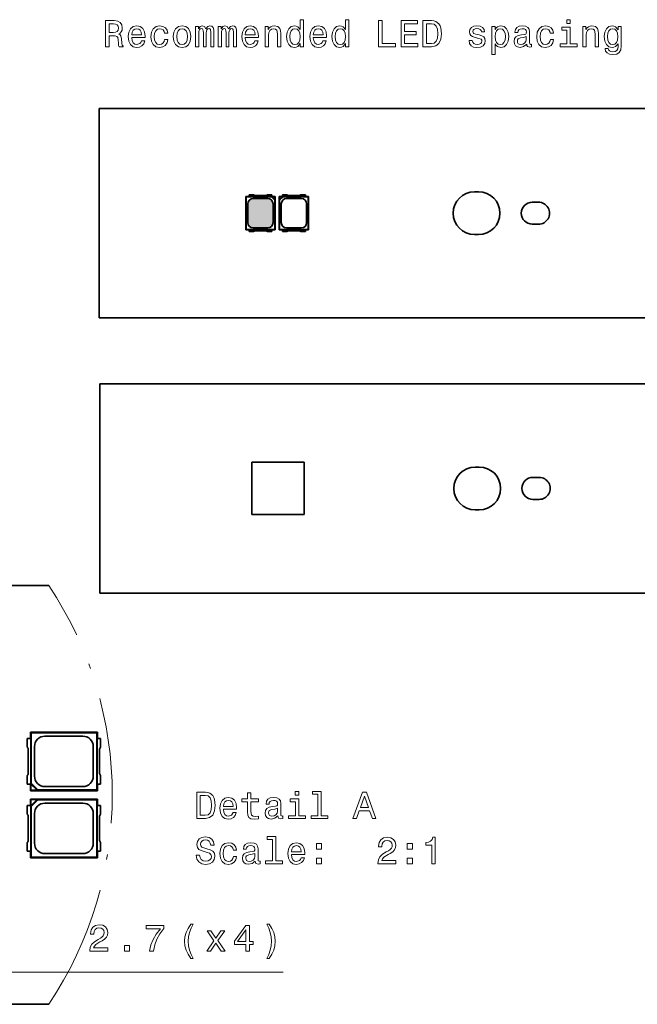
# Model space of a CAD drawing. Extents: x 0 to 420, y 0 to 297.
# Tile 5 of 28: x 90 to 149, y 55 to 149. Entities that reach past the tile are written whole.
import ezdxf

# ---------------------------------------------------------------- set-up
doc = ezdxf.new("R2010")
doc.units = 0
doc.linetypes.add('DASHDOT', pattern=[18.5, 12, -3, 0.5, -3])

msp = doc.modelspace()

# ---------------------------------------------------------------- linework, layer by layer
at = {"color": 7, "lineweight": 35}
for p, q in [((97.818634, 120.965378), (97.818634, 140.965378)), ((97.818634, 140.965378), (398.518646, 140.965378)), ((112.54567, 132.715378), (112.128632, 132.715378)), ((112.128632, 132.715378), (112.128632, 132.552277)), ((113.759308, 132.665375), (112.677956, 132.665375)), ((114.308632, 132.715378), (113.891602, 132.715378)), ((114.308632, 132.552277), (114.308632, 132.715378)), ((115.745667, 132.715378), (115.328636, 132.715378)), ((115.328636, 132.552277), (115.328636, 132.715378)), ((116.959312, 132.665375), (115.87796, 132.665375)), ((117.508636, 132.715378), (117.091599, 132.715378)), ((117.508636, 132.715378), (117.508636, 132.552277)), ((133.668579, 133.00708), (134.068466, 133.007065)), ((111.818634, 129.365372), (111.818634, 132.565384)), ((111.818634, 132.565384), (112.128632, 132.565384)), ((111.818634, 132.565384), (111.852699, 132.531311)), ((111.852699, 132.531311), (114.261574, 132.531311)), ((111.852699, 129.399445), (111.852699, 132.531311)), ((112.013725, 130.060379), (112.013725, 131.870377)), ((114.308632, 132.552277), (112.128632, 132.552277)), ((112.513634, 132.370285), (113.923637, 132.370285)), ((114.261574, 132.531311), (114.300964, 132.541794)), ((114.584572, 132.208313), (114.261574, 132.531311)), ((114.300964, 132.541794), (114.595047, 132.541794)), ((114.300964, 132.541794), (114.595047, 132.247711)), ((114.308632, 132.565384), (114.618637, 132.565384)), ((114.423546, 131.870377), (114.423546, 130.060379)), ((114.595047, 132.247711), (114.584572, 132.208313)), ((114.584572, 132.208313), (114.584572, 129.399445)), ((114.618637, 132.565384), (114.595047, 132.541794)), ((114.595047, 132.541794), (114.595047, 132.247711)), ((114.618637, 132.565384), (114.618637, 129.365372)), ((115.018631, 132.565384), (115.018631, 129.365372)), ((115.018631, 132.565384), (115.328636, 132.565384)), ((115.018631, 132.565384), (115.042221, 132.541794)), ((115.042221, 132.541794), (115.042221, 132.247711)), ((115.042221, 132.541794), (115.336304, 132.541794)), ((115.336304, 132.541794), (115.042221, 132.247711)), ((115.042221, 132.247711), (115.052696, 132.208313)), ((115.052696, 132.208313), (115.375694, 132.531311)), ((115.052696, 132.208313), (115.052696, 129.399445)), ((115.213722, 131.870377), (115.213722, 130.060379)), ((117.508636, 132.552277), (115.328636, 132.552277)), ((115.375694, 132.531311), (115.336304, 132.541794)), ((115.375694, 132.531311), (117.784569, 132.531311)), ((115.713631, 132.370285), (117.123634, 132.370285)), ((117.508636, 132.565384), (117.818634, 132.565384)), ((117.623543, 130.060379), (117.623543, 131.870377)), ((117.818634, 132.565384), (117.784569, 132.531311)), ((117.784569, 129.399445), (117.784569, 132.531311)), ((117.818634, 129.365372), (117.818634, 132.565384)), ((139.79364, 132.015381), (139.193634, 132.015381)), ((139.193634, 129.915375), (139.79364, 129.915375)), ((111.818634, 129.365372), (111.852699, 129.399445)), ((112.128632, 129.365372), (111.818634, 129.365372)), ((114.584572, 129.399445), (111.852699, 129.399445)), ((112.128632, 129.378479), (114.308632, 129.378479)), ((112.128632, 129.215378), (112.128632, 129.378479)), ((112.54567, 129.215378), (112.128632, 129.215378)), ((113.923637, 129.560471), (112.513634, 129.560471)), ((113.759308, 129.265381), (112.677956, 129.265381)), ((114.308632, 129.215378), (113.891602, 129.215378)), ((114.308632, 129.378479), (114.308632, 129.215378)), ((114.618637, 129.365372), (114.308632, 129.365372)), ((114.618637, 129.365372), (114.584572, 129.399445)), ((115.018631, 129.365372), (115.052696, 129.399445)), ((115.328636, 129.365372), (115.018631, 129.365372)), ((117.784569, 129.399445), (115.052696, 129.399445)), ((115.328636, 129.378479), (117.508636, 129.378479)), ((115.328636, 129.378479), (115.328636, 129.215378)), ((115.745667, 129.215378), (115.328636, 129.215378)), ((117.123634, 129.560471), (115.713631, 129.560471)), ((116.959312, 129.265381), (115.87796, 129.265381)), ((117.508636, 129.215378), (117.091599, 129.215378)), ((117.508636, 129.215378), (117.508636, 129.378479)), ((117.818634, 129.365372), (117.508636, 129.365372)), ((117.818634, 129.365372), (117.784569, 129.399445)), ((134.06868, 128.923676), (133.668762, 128.92366)), ((97.818634, 120.965378), (398.518646, 120.965378)), ((97.882172, 114.68042), (97.882172, 94.68042)), ((398.582184, 114.68042), (97.882172, 114.68042)), ((112.382172, 107.18042), (117.382172, 107.18042)), ((112.382172, 102.18042), (112.382172, 107.18042)), ((117.382172, 107.18042), (117.382172, 102.18042)), ((134.132233, 106.722122), (133.732361, 106.722107)), ((139.857178, 105.730423), (139.257187, 105.730423)), ((139.257187, 103.630417), (139.857178, 103.630417)), ((133.732178, 102.638695), (134.132019, 102.638733)), ((117.382172, 102.18042), (112.382172, 102.18042)), ((75.436813, 95.411331), (92.991547, 95.411331)), ((398.582184, 94.68042), (97.882172, 94.68042)), ((91.236816, 80.791328), (91.236816, 81.411331)), ((97.636818, 81.411331), (91.236816, 81.411331)), ((91.236816, 81.411331), (91.304947, 81.343201)), ((91.304947, 76.525452), (91.304947, 81.343201)), ((97.568687, 81.343201), (91.304947, 81.343201)), ((96.246819, 81.021156), (92.626816, 81.021156)), ((97.636818, 81.411331), (97.568687, 81.343201)), ((97.568687, 81.343201), (97.568687, 75.879463)), ((97.636818, 81.411331), (97.636818, 80.791328)), ((90.936813, 80.791328), (91.263023, 80.791328)), ((90.936813, 80.791328), (90.936813, 79.95726)), ((91.263023, 80.791328), (91.263023, 76.431328)), ((91.626991, 77.201332), (91.626991, 80.021332)), ((97.246635, 80.021332), (97.246635, 77.201332)), ((97.936813, 80.791328), (97.610611, 80.791328)), ((97.610611, 76.431328), (97.610611, 80.791328)), ((97.936813, 80.791328), (97.936813, 79.95726)), ((91.036819, 79.692688), (91.036819, 77.529976)), ((97.836815, 79.692688), (97.836815, 77.529976)), ((90.936813, 77.265404), (90.936813, 76.431328)), ((97.936813, 77.265404), (97.936813, 76.431328)), ((91.263023, 76.431328), (90.936813, 76.431328)), ((91.236816, 75.811333), (91.236816, 76.431328)), ((91.304947, 76.525452), (91.283981, 76.446663)), ((91.283981, 75.858498), (91.283981, 76.446663)), ((91.283981, 76.446663), (91.872154, 75.858498)), ((91.950935, 75.879463), (91.304947, 76.525452)), ((92.626816, 76.201508), (96.246819, 76.201508)), ((97.610611, 76.431328), (97.936813, 76.431328)), ((97.636818, 76.431328), (97.636818, 75.811333)), ((91.236816, 75.811333), (91.283981, 75.858498)), ((91.236816, 75.811333), (97.636818, 75.811333)), ((91.283981, 75.858498), (91.872154, 75.858498)), ((91.872154, 75.858498), (91.950935, 75.879463)), ((91.950935, 75.879463), (97.568687, 75.879463)), ((97.636818, 75.811333), (97.568687, 75.879463)), ((91.263023, 74.391335), (90.936813, 74.391335)), ((90.936813, 74.391335), (90.936813, 73.557259)), ((91.236816, 74.391335), (91.236816, 75.01133)), ((91.236816, 75.01133), (97.636818, 75.01133)), ((91.236816, 75.01133), (91.283981, 74.964165)), ((91.263023, 74.391335), (91.263023, 70.031334)), ((91.283981, 74.375999), (91.283981, 74.964165)), ((91.283981, 74.964165), (91.872154, 74.964165)), ((91.283981, 74.375999), (91.872154, 74.964165)), ((91.304947, 74.297211), (91.283981, 74.375999)), ((91.950935, 74.943199), (91.304947, 74.297211)), ((91.304947, 69.479462), (91.304947, 74.297211)), ((91.872154, 74.964165), (91.950935, 74.943199)), ((91.950935, 74.943199), (97.568687, 74.943199)), ((92.626816, 74.621155), (96.246819, 74.621155)), ((97.636818, 75.01133), (97.568687, 74.943199)), ((97.568687, 74.943199), (97.568687, 69.479462)), ((97.610611, 74.391335), (97.936813, 74.391335)), ((97.610611, 70.031334), (97.610611, 74.391335)), ((97.636818, 75.01133), (97.636818, 74.391335)), ((97.936813, 74.391335), (97.936813, 73.557259)), ((91.626991, 70.801331), (91.626991, 73.62133)), ((97.246635, 73.62133), (97.246635, 70.801331)), ((91.036819, 73.292686), (91.036819, 71.129974)), ((97.836815, 73.292686), (97.836815, 71.129974)), ((90.936813, 70.865402), (90.936813, 70.031334)), ((97.936813, 70.865402), (97.936813, 70.031334)), ((90.936813, 70.031334), (91.263023, 70.031334)), ((91.236816, 69.411331), (91.236816, 70.031334)), ((96.246819, 69.801506), (92.626816, 69.801506)), ((97.936813, 70.031334), (97.610611, 70.031334)), ((97.636818, 70.031334), (97.636818, 69.411331)), ((91.236816, 69.411331), (91.304947, 69.479462)), ((97.636818, 69.411331), (91.236816, 69.411331)), ((97.568687, 69.479462), (91.304947, 69.479462)), ((97.636818, 69.411331), (97.568687, 69.479462)), ((75.436867, 55.411331), (92.991547, 55.411331))]:
    msp.add_line(p, q, dxfattribs=at)
at = {"color": 7, "lineweight": 13}
msp.add_line((59.886818, 58.492607), (115.388466, 58.492607), dxfattribs=at)
for points in [[(98.41967, 146.858582), (98.754684, 146.858582), (98.754684, 147.914062), (99.096901, 147.914062), (99.34906, 147.903244), (99.507561, 147.852814), (99.594017, 147.733948), (99.630043, 147.521408), (99.648056, 147.197205), (99.66967, 146.984665), (99.712898, 146.858582), (100.091133, 146.858582), (100.091133, 146.927032), (100.008286, 147.027893), (99.979462, 147.21521), (99.954247, 147.618668), (99.893013, 147.917664), (99.810158, 148.011322), (99.680473, 148.079758), (99.82457, 148.169815), (99.92543, 148.295898), (99.990273, 148.454407), (100.011887, 148.645325), (99.961456, 148.947922), (99.81736, 149.174866), (99.579613, 149.311752), (99.255402, 149.358582), (98.41967, 149.358582)], [(99.161743, 149.052383), (99.381485, 149.030777), (99.536385, 148.962326), (99.633644, 148.836243), (99.666061, 148.638123), (99.630043, 148.429184), (99.532776, 148.303101), (99.367073, 148.238266), (99.140129, 148.220245), (98.754684, 148.220245), (98.754684, 149.052383)], [(100.923271, 147.733948), (102.191284, 147.733948), (102.194885, 147.881638), (102.137245, 148.295898), (101.978745, 148.605698), (101.726585, 148.793015), (101.391571, 148.861465), (101.063759, 148.789413), (100.8116, 148.587692), (100.649498, 148.259872), (100.591858, 147.827606), (100.645889, 147.384521), (100.807999, 147.060318), (101.056557, 146.858582), (101.38076, 146.790131), (101.661743, 146.83696), (101.892288, 146.959442), (102.0616, 147.153976), (102.158859, 147.41333), (101.845459, 147.41333), (101.780617, 147.269241), (101.686958, 147.161179), (101.420387, 147.074722), (101.215057, 147.114349), (101.060158, 147.240433), (100.95929, 147.445755), (100.923271, 147.723129)], [(100.923271, 148.000519), (100.962898, 148.249069), (101.060158, 148.432785), (101.207855, 148.544464), (101.402374, 148.584091), (101.5933, 148.544464), (101.74099, 148.432785), (101.831047, 148.249069), (101.863472, 148.000519)], [(104.046471, 148.15181), (104.359871, 148.15181), (104.295029, 148.439987), (104.140129, 148.666931), (103.898773, 148.807434), (103.585373, 148.861465), (103.239548, 148.789413), (102.976585, 148.587692), (102.810875, 148.259872), (102.753242, 147.820404), (102.807274, 147.384521), (102.969376, 147.060303), (103.225143, 146.858582), (103.57457, 146.790131), (103.884361, 146.844177), (104.125717, 146.995468), (104.291428, 147.233215), (104.363472, 147.550217), (104.060875, 147.550217), (104.006844, 147.348495), (103.905975, 147.197205), (103.761887, 147.103531), (103.585373, 147.074722), (103.365631, 147.121552), (103.20713, 147.26564), (103.109871, 147.499786), (103.077446, 147.831207), (103.109871, 148.155411), (103.210732, 148.389557), (103.372833, 148.533646), (103.585373, 148.584091), (103.77269, 148.551666), (103.913185, 148.468811), (104.006844, 148.331924)], [(104.889404, 147.824005), (104.947044, 147.384521), (105.112747, 147.060303), (105.375717, 146.858582), (105.728745, 146.790131), (106.078171, 146.858582), (106.341141, 147.056702), (106.506844, 147.38092), (106.568085, 147.824005), (106.506844, 148.263474), (106.341141, 148.591293), (106.078171, 148.789413), (105.728745, 148.861465), (105.375717, 148.789413), (105.112747, 148.587692), (104.947044, 148.263474)], [(105.213615, 147.827606), (105.246033, 148.15181), (105.346901, 148.385956), (105.509003, 148.530045), (105.728745, 148.58049), (105.944885, 148.530045), (106.106987, 148.389557), (106.207855, 148.15181), (106.243874, 147.827606), (106.207855, 147.499786), (106.106987, 147.262039), (105.944885, 147.11795), (105.728745, 147.071121), (105.509003, 147.11795), (105.346901, 147.262039), (105.246033, 147.499786)], [(107.025574, 146.858582), (107.31736, 146.858582), (107.31736, 148.15181), (107.335373, 148.346329), (107.389404, 148.486816), (107.47226, 148.569672), (107.58033, 148.602097), (107.666786, 148.573273), (107.724426, 148.501236), (107.753242, 148.378754), (107.764046, 148.216644), (107.764046, 146.858582), (108.037827, 146.858582), (108.037827, 148.15181), (108.055832, 148.342728), (108.109871, 148.483215), (108.196327, 148.569672), (108.304398, 148.602097), (108.390846, 148.573273), (108.448486, 148.501236), (108.484512, 148.216644), (108.484512, 146.858582), (108.776299, 146.858582), (108.776299, 148.195038), (108.758286, 148.472412), (108.700645, 148.684952), (108.585373, 148.814636), (108.398056, 148.861465), (108.178314, 148.789413), (108.009003, 148.58049), (107.875717, 148.785812), (107.652374, 148.861465), (107.447044, 148.789413), (107.306557, 148.587692), (107.306557, 148.793015), (107.025574, 148.793015)], [(109.19416, 146.858582), (109.485947, 146.858582), (109.485947, 148.15181), (109.50396, 148.346329), (109.557999, 148.486816), (109.640846, 148.569672), (109.748917, 148.602097), (109.835373, 148.573273), (109.893013, 148.501236), (109.921829, 148.378754), (109.932632, 148.216644), (109.932632, 146.858582), (110.206413, 146.858582), (110.206413, 148.15181), (110.224419, 148.342728), (110.278458, 148.483215), (110.364914, 148.569672), (110.472977, 148.602097), (110.559433, 148.573273), (110.617073, 148.501236), (110.653099, 148.216644), (110.653099, 146.858582), (110.944885, 146.858582), (110.944885, 148.195038), (110.926872, 148.472412), (110.869232, 148.684952), (110.75396, 148.814636), (110.566643, 148.861465), (110.346901, 148.789413), (110.177589, 148.580475), (110.044304, 148.785812), (109.820961, 148.861465), (109.615631, 148.789413), (109.475143, 148.587692), (109.475143, 148.793015), (109.19416, 148.793015)], [(111.766205, 147.733948), (113.034218, 147.733948), (113.037827, 147.881638), (112.980186, 148.295898), (112.821686, 148.605698), (112.569519, 148.793015), (112.234512, 148.861465), (111.9067, 148.789413), (111.654541, 148.587692), (111.492432, 148.259872), (111.434799, 147.827606), (111.488831, 147.384521), (111.650932, 147.060303), (111.89949, 146.858582), (112.223701, 146.790131), (112.504684, 146.83696), (112.735229, 146.959442), (112.904541, 147.153976), (113.001801, 147.41333), (112.6884, 147.41333), (112.623558, 147.269241), (112.5299, 147.161179), (112.263329, 147.074722), (112.057999, 147.114349), (111.903099, 147.240417), (111.802231, 147.445755), (111.766205, 147.723129)], [(111.766205, 148.000519), (111.805832, 148.249069), (111.903099, 148.432785), (112.050789, 148.544464), (112.245316, 148.584091), (112.436234, 148.544464), (112.583931, 148.432785), (112.673988, 148.249069), (112.706413, 148.000504)], [(113.657417, 146.858582), (113.974419, 146.858582), (113.974419, 147.975296), (114.006844, 148.231064), (114.111313, 148.418381), (114.273415, 148.533646), (114.489548, 148.576874), (114.66246, 148.540863), (114.770531, 148.443588), (114.82457, 148.281494), (114.842575, 148.065353), (114.842575, 146.858582), (115.159576, 146.858582), (115.159576, 148.130188), (115.145172, 148.385956), (115.08033, 148.598495), (114.867798, 148.793015), (114.536377, 148.861465), (114.352661, 148.836243), (114.197769, 148.767807), (114.064476, 148.652527), (113.960014, 148.497635), (113.960014, 148.793015), (113.657417, 148.793015)], [(117.014771, 147.157578), (117.014771, 146.858582), (117.331772, 146.858582), (117.331772, 149.445038), (117.018372, 149.445038), (117.018372, 148.497635), (116.777016, 148.771408), (116.629318, 148.836243), (116.460014, 148.861465), (116.153816, 148.789413), (115.916061, 148.587692), (115.761169, 148.263474), (115.70713, 147.827606), (115.761169, 147.391724), (115.916061, 147.063904), (116.153816, 146.858582), (116.460014, 146.790131), (116.629318, 146.815353), (116.780617, 146.880188)], [(116.514046, 148.576874), (116.722977, 148.526443), (116.881485, 148.385956), (116.975143, 148.15181), (117.011169, 147.827606), (116.975143, 147.499786), (116.881485, 147.26564), (116.722977, 147.121552), (116.514046, 147.074722), (116.315918, 147.121552), (116.164627, 147.26564), (116.063759, 147.503387), (116.031342, 147.827606), (116.063759, 148.148209), (116.164627, 148.382355), (116.315918, 148.526443)], [(118.271973, 147.733932), (119.539986, 147.733932), (119.543587, 147.881638), (119.485947, 148.295898), (119.327454, 148.605698), (119.075287, 148.793015), (118.740273, 148.861465), (118.41246, 148.789413), (118.160301, 148.587692), (117.998199, 148.259872), (117.940559, 147.827606), (117.994598, 147.384521), (118.1567, 147.060303), (118.405258, 146.858582), (118.729462, 146.790131), (119.010445, 146.83696), (119.240997, 146.959442), (119.410301, 147.153961), (119.507568, 147.41333), (119.194168, 147.41333), (119.129318, 147.269241), (119.03566, 147.161179), (118.769089, 147.074722), (118.563759, 147.114349), (118.408859, 147.240417), (118.307999, 147.445755), (118.271973, 147.723129)], [(118.271973, 148.000504), (118.3116, 148.249069), (118.408859, 148.432785), (118.556557, 148.544464), (118.751083, 148.584091), (118.942001, 148.544464), (119.089699, 148.432785), (119.179756, 148.249069), (119.212173, 148.000504)], [(121.351944, 147.157578), (121.351944, 146.858582), (121.668945, 146.858582), (121.668945, 149.445038), (121.355545, 149.445038), (121.355545, 148.497635), (121.114197, 148.771408), (120.966499, 148.836243), (120.797188, 148.861465), (120.490997, 148.789413), (120.253242, 148.587692), (120.098343, 148.263474), (120.044312, 147.827606), (120.098343, 147.391724), (120.253242, 147.063904), (120.490997, 146.858582), (120.797188, 146.790131), (120.966499, 146.815353), (121.117798, 146.880188)], [(120.851227, 148.576874), (121.060158, 148.526443), (121.218658, 148.385956), (121.312317, 148.15181), (121.348343, 147.827606), (121.312317, 147.499786), (121.218658, 147.26564), (121.060158, 147.121552), (120.851227, 147.074722), (120.653099, 147.121552), (120.501801, 147.26564), (120.40094, 147.503387), (120.368515, 147.827606), (120.40094, 148.148209), (120.501801, 148.382355), (120.653099, 148.526443)], [(124.514771, 146.858582), (126.121399, 146.858582), (126.121399, 147.161179), (124.846184, 147.161179), (124.846184, 149.358582), (124.514771, 149.358582)], [(126.658142, 146.858582), (128.243164, 146.858582), (128.243164, 147.161179), (126.989555, 147.161179), (126.989555, 148.007721), (128.106262, 148.007721), (128.106262, 148.306702), (126.989555, 148.306702), (126.989555, 149.055984), (128.21434, 149.055984), (128.21434, 149.358582), (126.658142, 149.358582)], [(129.57962, 149.358582), (128.747482, 149.358582), (128.747482, 146.858582), (129.57962, 146.858582), (129.97226, 146.937836), (130.264053, 147.179184), (130.444168, 147.571838), (130.509003, 148.108582), (130.45137, 148.656128), (130.379333, 148.872269), (130.278458, 149.045181), (129.986679, 149.279327), (129.795746, 149.33696)], [(129.554398, 149.059586), (129.828171, 149.005554), (130.015488, 148.839844), (130.127167, 148.544464), (130.163193, 148.108582), (130.123566, 147.687103), (130.011887, 147.391724), (129.820969, 147.21521), (129.554398, 147.157578), (129.082489, 147.157578), (129.082489, 149.059586)], [(134.122116, 147.986099), (133.815918, 148.058151), (133.588974, 148.141006), (133.513336, 148.310303), (133.534943, 148.429184), (133.610596, 148.51564), (133.733063, 148.569672), (133.909576, 148.591293), (134.078888, 148.569672), (134.212173, 148.504837), (134.29863, 148.407562), (134.334656, 148.277893), (134.644455, 148.277893), (134.644455, 148.285095), (134.590424, 148.519241), (134.442719, 148.702957), (134.212173, 148.818237), (133.909576, 148.861465), (133.603394, 148.818237), (133.380051, 148.699356), (133.239563, 148.522842), (133.19632, 148.2995), (133.228745, 148.083359), (133.32962, 147.932068), (133.495316, 147.82399), (133.736679, 147.748352), (134.089691, 147.661896), (134.305847, 147.571838), (134.36348, 147.499786), (134.385086, 147.391724), (134.352661, 147.258438), (134.266205, 147.157562), (134.125732, 147.092728), (133.9384, 147.071121), (133.74028, 147.092728), (133.596191, 147.168381), (133.498917, 147.290848), (133.45929, 147.460159), (133.153107, 147.460159), (133.203537, 147.171982), (133.351227, 146.963043), (133.585373, 146.83696), (133.909576, 146.790131), (134.248199, 146.83696), (134.496765, 146.963043), (134.648056, 147.16478), (134.702087, 147.42775), (134.662476, 147.654694), (134.550797, 147.809586), (134.367081, 147.910446)], [(135.642288, 148.494019), (135.642288, 148.793015), (135.325287, 148.793015), (135.325287, 146.109299), (135.642288, 146.109299), (135.642288, 147.153961), (135.753967, 146.984665), (135.880035, 146.872986), (136.197052, 146.790131), (136.499634, 146.858582), (136.737396, 147.063904), (136.892288, 147.388123), (136.949921, 147.827591), (136.892288, 148.263474), (136.737396, 148.587692), (136.499634, 148.789413), (136.197052, 148.861465), (136.024139, 148.839844), (135.876434, 148.771408), (135.750366, 148.656128)], [(136.143005, 147.074722), (135.930481, 147.121552), (135.775574, 147.26564), (135.678314, 147.499786), (135.645889, 147.827591), (135.678314, 148.15181), (135.775574, 148.385956), (135.930481, 148.526443), (136.143005, 148.576874), (136.33754, 148.526443), (136.492432, 148.382355), (136.589691, 148.148209), (136.625717, 147.827591), (136.589691, 147.503387), (136.492432, 147.26564), (136.33754, 147.121552)], [(138.661026, 147.110733), (138.661026, 147.09993), (138.679031, 146.977448), (138.733063, 146.890991), (138.960022, 146.822556), (139.136536, 146.851379), (139.136536, 147.096329), (139.060883, 147.085526), (138.960022, 147.132355), (138.942001, 147.276443), (138.942001, 148.277893), (138.898773, 148.533646), (138.77269, 148.71376), (138.552948, 148.821838), (138.243164, 148.861465), (137.940567, 148.818237), (137.717224, 148.695755), (137.576721, 148.504837), (137.529907, 148.25267), (137.529907, 148.231064), (137.814484, 148.231064), (137.839691, 148.382355), (137.918945, 148.490417), (138.04863, 148.555267), (138.232346, 148.580475), (138.408859, 148.562469), (138.534943, 148.508438), (138.610596, 148.41478), (138.635803, 148.285095), (138.621399, 148.133789), (138.563766, 148.058151), (138.419678, 148.022125), (138.14949, 147.993301), (137.839691, 147.928467), (137.619965, 147.813187), (137.490265, 147.633072), (137.450653, 147.366501), (137.486664, 147.128754), (137.598343, 146.95224), (137.778458, 146.840561), (138.027008, 146.800934), (138.36203, 146.876587)], [(140.91246, 148.15181), (141.225861, 148.15181), (141.161026, 148.439987), (141.006119, 148.666931), (140.764771, 148.807419), (140.45137, 148.861465), (140.105545, 148.789413), (139.842575, 148.587677), (139.67688, 148.259872), (139.619232, 147.820389), (139.673279, 147.384521), (139.835373, 147.060303), (140.091141, 146.858582), (140.440552, 146.790131), (140.750366, 146.844162), (140.991714, 146.995468), (141.157425, 147.233215), (141.229462, 147.550217), (140.92688, 147.550217), (140.872833, 147.348495), (140.771973, 147.197189), (140.627884, 147.103531), (140.45137, 147.074722), (140.231628, 147.121552), (140.07312, 147.26564), (139.975861, 147.499786), (139.943451, 147.831207), (139.975861, 148.155411), (140.076721, 148.389557), (140.238831, 148.533646), (140.45137, 148.584076), (140.638687, 148.551666), (140.779175, 148.468811), (140.872833, 148.331924)], [(142.818085, 147.125153), (142.818085, 148.72818), (142.003967, 148.72818), (142.003967, 148.458008), (142.501083, 148.458008), (142.501083, 147.125153), (141.852661, 147.125153), (141.852661, 146.858582), (143.473694, 146.858582), (143.473694, 147.125153)], [(142.828888, 149.445038), (142.493866, 149.445038), (142.493866, 149.084808), (142.828888, 149.084808)], [(144.017639, 146.858582), (144.334656, 146.858582), (144.334656, 147.975296), (144.367065, 148.231049), (144.471542, 148.418381), (144.633636, 148.533646), (144.849777, 148.576874), (145.02269, 148.540848), (145.130768, 148.443588), (145.184799, 148.281494), (145.202805, 148.065353), (145.202805, 146.858582), (145.519806, 146.858582), (145.519806, 148.130188), (145.505402, 148.385956), (145.440552, 148.598495), (145.228027, 148.793015), (144.896606, 148.861465), (144.712891, 148.836243), (144.557999, 148.767792), (144.424713, 148.652527), (144.320236, 148.49762), (144.320236, 148.793015), (144.017639, 148.793015)], [(147.692001, 146.945038), (147.692001, 148.793015), (147.389404, 148.793015), (147.389404, 148.479614), (147.140839, 148.764191), (146.989548, 148.836243), (146.820236, 148.861465), (146.514038, 148.789413), (146.276291, 148.587677), (146.121399, 148.263474), (146.067352, 147.827591), (146.121399, 147.388123), (146.276291, 147.063904), (146.514038, 146.858582), (146.820236, 146.790131), (146.993149, 146.815353), (147.137238, 146.880188), (147.389404, 147.153961), (147.389404, 146.880188), (147.360596, 146.664047), (147.281342, 146.509155), (147.130035, 146.419098), (146.903091, 146.386673), (146.704971, 146.408295), (146.564484, 146.462326), (146.481628, 146.555984), (146.456406, 146.682068), (146.150208, 146.682068), (146.150208, 146.667648), (146.197037, 146.437103), (146.341125, 146.264191), (146.571686, 146.152527), (146.885086, 146.1129), (147.25972, 146.166931), (147.508286, 146.318237), (147.648773, 146.581207)], [(146.395172, 147.827591), (146.427582, 148.148209), (146.524857, 148.385956), (146.676147, 148.526443), (146.877869, 148.576874), (147.090408, 148.526443), (147.248917, 148.385956), (147.346176, 148.148209), (147.382202, 147.827591), (147.346176, 147.499786), (147.248917, 147.26564), (147.090408, 147.121552), (146.877869, 147.074722), (146.676147, 147.121552), (146.524857, 147.26564), (146.427582, 147.503387)], [(138.625, 147.535812), (138.581772, 147.348495), (138.466492, 147.204407), (138.293579, 147.110733), (138.081055, 147.078323), (137.944168, 147.096329), (137.846893, 147.153961), (137.78566, 147.254837), (137.767654, 147.395325), (137.782059, 147.521408), (137.839691, 147.611465), (138.070251, 147.712326), (138.36203, 147.755554), (138.625, 147.84201)], [(107.971161, 75.660461), (107.13903, 75.660461), (107.13903, 73.160461), (107.971161, 73.160461), (108.363815, 73.239716), (108.655602, 73.481064), (108.835716, 73.873718), (108.900558, 74.410461), (108.842918, 74.958015), (108.770874, 75.174149), (108.670013, 75.347061), (108.378227, 75.581207), (108.187302, 75.638847)], [(107.945946, 75.361473), (108.219727, 75.307434), (108.407043, 75.141731), (108.518715, 74.846344), (108.554741, 74.410461), (108.515114, 73.988991), (108.403442, 73.693604), (108.212517, 73.51709), (107.945946, 73.45945), (107.474045, 73.45945), (107.474045, 75.361473)], [(111.991333, 74.759888), (111.991333, 73.790863), (112.012955, 73.477463), (112.113815, 73.26133), (112.315544, 73.135246), (112.657761, 73.092018), (113.032402, 73.110031), (113.032402, 73.383804), (112.758629, 73.36219), (112.510071, 73.391006), (112.376785, 73.481064), (112.319145, 73.632362), (112.308342, 73.844902), (112.308342, 74.759888), (113.032402, 74.759888), (113.032402, 75.03006), (112.308342, 75.03006), (112.308342, 75.595619), (111.991333, 75.595619), (111.991333, 75.03006), (111.443787, 75.03006), (111.443787, 74.759888)], [(116.88327, 75.746918), (116.548256, 75.746918), (116.548256, 75.386688), (116.88327, 75.386688)], [(118.702431, 75.480347), (118.702431, 73.427032), (118.050415, 73.427032), (118.050415, 73.160461), (119.667847, 73.160461), (119.667847, 73.427032), (119.019432, 73.427032), (119.019432, 75.746918), (118.205315, 75.746918), (118.205315, 75.480347)], [(122.059784, 73.160461), (122.39119, 73.160461), (122.65416, 73.895332), (123.652, 73.895332), (123.914963, 73.160461), (124.253586, 73.160461), (123.3386, 75.664062), (122.971161, 75.664062)], [(122.769432, 74.20153), (123.154877, 75.303833), (123.540329, 74.20153)], [(109.675056, 74.03582), (110.943069, 74.03582), (110.946671, 74.183517), (110.88903, 74.597778), (110.73053, 74.907578), (110.478371, 75.094902), (110.143356, 75.163345), (109.815544, 75.091293), (109.563385, 74.889565), (109.401276, 74.56176), (109.343643, 74.129478), (109.397675, 73.686401), (109.559784, 73.36219), (109.808342, 73.160461), (110.132545, 73.092018), (110.413528, 73.138847), (110.644073, 73.26133), (110.813385, 73.455849), (110.910645, 73.715218), (110.597244, 73.715218), (110.532402, 73.571121), (110.438744, 73.463058), (110.172173, 73.376602), (109.966843, 73.416222), (109.811943, 73.542305), (109.711075, 73.747635), (109.675056, 74.025017)], [(109.675056, 74.302391), (109.714684, 74.550949), (109.811943, 74.734673), (109.959641, 74.846344), (110.15416, 74.885963), (110.345085, 74.846344), (110.492775, 74.734673), (110.582832, 74.550949), (110.615257, 74.302391)], [(114.883987, 73.412621), (114.883987, 73.401817), (114.902, 73.279335), (114.956032, 73.192879), (115.182983, 73.124435), (115.359497, 73.153259), (115.359497, 73.398216), (115.283844, 73.387405), (115.182983, 73.434235), (115.16497, 73.578331), (115.16497, 74.579773), (115.121742, 74.835533), (114.995659, 75.015648), (114.775917, 75.123718), (114.466118, 75.163345), (114.163528, 75.120117), (113.940186, 74.997635), (113.799698, 74.806717), (113.752869, 74.55455), (113.752869, 74.532936), (114.037445, 74.532936), (114.06266, 74.684235), (114.141914, 74.792305), (114.271599, 74.857147), (114.455315, 74.882362), (114.631828, 74.864349), (114.757904, 74.810318), (114.833557, 74.71666), (114.858772, 74.586975), (114.84436, 74.435677), (114.786728, 74.360031), (114.642632, 74.324005), (114.372459, 74.295189), (114.06266, 74.230347), (113.842926, 74.115074), (113.713242, 73.934959), (113.673615, 73.668388), (113.709641, 73.430634), (113.821312, 73.25412), (114.001427, 73.142448), (114.249985, 73.102821), (114.584999, 73.178474)], [(116.872459, 73.427032), (116.872459, 75.03006), (116.058342, 75.03006), (116.058342, 74.759888), (116.555458, 74.759888), (116.555458, 73.427032), (115.907043, 73.427032), (115.907043, 73.160461), (117.528084, 73.160461), (117.528084, 73.427032)], [(114.847961, 73.837692), (114.804741, 73.650375), (114.689461, 73.506279), (114.516556, 73.412621), (114.304016, 73.380203), (114.16713, 73.398216), (114.06987, 73.455849), (114.008629, 73.556717), (113.990616, 73.697205), (114.005028, 73.823288), (114.06266, 73.913345), (114.293213, 74.014206), (114.584999, 74.057434), (114.847961, 74.14389)], [(107.405602, 69.666222), (107.077789, 69.666222), (107.149841, 69.284378), (107.329956, 69.003395), (107.60733, 68.834091), (107.981972, 68.77285), (108.353012, 68.83049), (108.630386, 68.988991), (108.8069, 69.237549), (108.871742, 69.565353), (108.817703, 69.860748), (108.666412, 70.051666), (108.421455, 70.17775), (108.093643, 70.271408), (107.81266, 70.339851), (107.628944, 70.419106), (107.524475, 70.534378), (107.492058, 70.714493), (107.524475, 70.876595), (107.618141, 70.999077), (107.76223, 71.081924), (107.960358, 71.110748), (108.162086, 71.074722), (108.320587, 70.977463), (108.425056, 70.815353), (108.475487, 70.595619), (108.803299, 70.595619), (108.803299, 70.602821), (108.745659, 70.941437), (108.576355, 71.193596), (108.309784, 71.352097), (107.949547, 71.406136), (107.625343, 71.352097), (107.373184, 71.200806), (107.211075, 70.966652), (107.153442, 70.664062), (107.200272, 70.39389), (107.337158, 70.210167), (107.553299, 70.087692), (107.848686, 69.994034), (108.140472, 69.911179), (108.360214, 69.831924), (108.4935, 69.716652), (108.540329, 69.529335), (108.497101, 69.338409), (108.385429, 69.194321), (108.216118, 69.104263), (107.996384, 69.075439), (107.751427, 69.115067), (107.564102, 69.230339), (107.445229, 69.417664)], [(110.629669, 70.134521), (110.943069, 70.134521), (110.878227, 70.422707), (110.723328, 70.649651), (110.481972, 70.790138), (110.168571, 70.844177), (109.822746, 70.772125), (109.559784, 70.570396), (109.394073, 70.242592), (109.336441, 69.803108), (109.390472, 69.367233), (109.552574, 69.043022), (109.808342, 68.841293), (110.157761, 68.77285), (110.46756, 68.826881), (110.708916, 68.97818), (110.874619, 69.215935), (110.946671, 69.532936), (110.644073, 69.532936), (110.590042, 69.331207), (110.489174, 69.179909), (110.345085, 69.08625), (110.168571, 69.057434), (109.94883, 69.104263), (109.790329, 69.248352), (109.693069, 69.482506), (109.660645, 69.813919), (109.693069, 70.138123), (109.79393, 70.372276), (109.956032, 70.516365), (110.168571, 70.566795), (110.355888, 70.534378), (110.496384, 70.451523), (110.590042, 70.314636)], [(112.715401, 69.093452), (112.715401, 69.082649), (112.733414, 68.960167), (112.787445, 68.873711), (113.014389, 68.805267), (113.190903, 68.834091), (113.190903, 69.079048), (113.115257, 69.068237), (113.014389, 69.115067), (112.996384, 69.259163), (112.996384, 70.260605), (112.953156, 70.516365), (112.827072, 70.69648), (112.60733, 70.80455), (112.297531, 70.844177), (111.994942, 70.800949), (111.771599, 70.678467), (111.631104, 70.487549), (111.584274, 70.235382), (111.584274, 70.213768), (111.868858, 70.213768), (111.894073, 70.365067), (111.973328, 70.473137), (112.103012, 70.537979), (112.286728, 70.563194), (112.463242, 70.545181), (112.589317, 70.49115), (112.66497, 70.397491), (112.690186, 70.267807), (112.675774, 70.116508), (112.618141, 70.040863), (112.474045, 70.004837), (112.203873, 69.976021), (111.894073, 69.911179), (111.674332, 69.795906), (111.544647, 69.615791), (111.505028, 69.34922), (111.541046, 69.111465), (111.652718, 68.934952), (111.832832, 68.82328), (112.081398, 68.783653), (112.416412, 68.859306)], [(114.365257, 71.161179), (114.365257, 69.107864), (113.713242, 69.107864), (113.713242, 68.841293), (115.330673, 68.841293), (115.330673, 69.107864), (114.682259, 69.107864), (114.682259, 71.42775), (113.868141, 71.42775), (113.868141, 71.161179)], [(116.180817, 69.716652), (117.44883, 69.716652), (117.452431, 69.864349), (117.394798, 70.27861), (117.236298, 70.588409), (116.984131, 70.775734), (116.649117, 70.844177), (116.321304, 70.772125), (116.069145, 70.570396), (115.907043, 70.242592), (115.849403, 69.81031), (115.903442, 69.367233), (116.065544, 69.043022), (116.314102, 68.841293), (116.638313, 68.77285), (116.919289, 68.819679), (117.149841, 68.942162), (117.319145, 69.136681), (117.416412, 69.396049), (117.103012, 69.396049), (117.03817, 69.251953), (116.944504, 69.14389), (116.677933, 69.057434), (116.472603, 69.097054), (116.317703, 69.223137), (116.216843, 69.428467), (116.180817, 69.705849)], [(116.180817, 69.983223), (116.220444, 70.231781), (116.317703, 70.415504), (116.465401, 70.527176), (116.659927, 70.566795), (116.850845, 70.527176), (116.998543, 70.415504), (117.0886, 70.231781), (117.121017, 69.983223)], [(118.569145, 70.238991), (119.066269, 70.238991), (119.066269, 70.775734), (118.569145, 70.775734)], [(124.444504, 68.841293), (126.162811, 68.841293), (126.162811, 69.151093), (124.804733, 69.151093), (124.880386, 69.320396), (125.010071, 69.460892), (125.409927, 69.716652), (125.622459, 69.824722), (125.860214, 69.979622), (126.029526, 70.159737), (126.126785, 70.372276), (126.162811, 70.613625), (126.10157, 70.916222), (125.932259, 71.153976), (125.672897, 71.305267), (125.337875, 71.359306), (124.992058, 71.298065), (124.729088, 71.128754), (124.559784, 70.858582), (124.502144, 70.501953), (124.502144, 70.451523), (124.829956, 70.451523), (124.829956, 70.480339), (124.862373, 70.725296), (124.959641, 70.905411), (125.114532, 71.020691), (125.31987, 71.06031), (125.528801, 71.024292), (125.683701, 70.934235), (125.784561, 70.793739), (125.820587, 70.617233), (125.795372, 70.451523), (125.726929, 70.311035), (125.611656, 70.188553), (125.453156, 70.08049), (125.240616, 69.96521), (124.887589, 69.741867), (124.63903, 69.50412), (124.491333, 69.215935), (124.444504, 68.852097)], [(127.2435, 70.238991), (127.740616, 70.238991), (127.740616, 70.775734), (127.2435, 70.775734)], [(129.59581, 68.841293), (129.923615, 68.841293), (129.923615, 71.359306), (129.67865, 71.359306), (129.613815, 71.139565), (129.484131, 70.991867), (129.286011, 70.905411), (129.012238, 70.876595), (129.012238, 70.620834), (129.59581, 70.620834)], [(112.679375, 69.518524), (112.636147, 69.331207), (112.520874, 69.187111), (112.347961, 69.093452), (112.135429, 69.061035), (111.998543, 69.079048), (111.901276, 69.136681), (111.840042, 69.237549), (111.822029, 69.378036), (111.836441, 69.50412), (111.894073, 69.594177), (112.124619, 69.695038), (112.416412, 69.738266), (112.679375, 69.824722)], [(118.569145, 68.841293), (119.066269, 68.841293), (119.066269, 69.378036), (118.569145, 69.378036)], [(127.2435, 68.841293), (127.740616, 68.841293), (127.740616, 69.378036), (127.2435, 69.378036)], [(96.913673, 60.492607), (98.631973, 60.492607), (98.631973, 60.802406), (97.273903, 60.802406), (97.349556, 60.971714), (97.47924, 61.112206), (97.879089, 61.367966), (98.091629, 61.476036), (98.329384, 61.630936), (98.498688, 61.81105), (98.595955, 62.023586), (98.631973, 62.264942), (98.570732, 62.567535), (98.401428, 62.805286), (98.142059, 62.956585), (97.807045, 63.01062), (97.461227, 62.949379), (97.198257, 62.780071), (97.028946, 62.509899), (96.971313, 62.153271), (96.971313, 62.102837), (97.299118, 62.102837), (97.299118, 62.131657), (97.331543, 62.376614), (97.428802, 62.556728), (97.583702, 62.672001), (97.789032, 62.711628), (97.997971, 62.675606), (98.15287, 62.585548), (98.253731, 62.445057), (98.289757, 62.268543), (98.264542, 62.102837), (98.196098, 61.962349), (98.080818, 61.83987), (97.922318, 61.7318), (97.709785, 61.616528), (97.356758, 61.393185), (97.1082, 61.155434), (96.960503, 60.867249), (96.913673, 60.503414)], [(106.561371, 59.797363), (106.788322, 59.797363), (106.582985, 60.179207), (106.438896, 60.579063), (106.348839, 61.000534), (106.320023, 61.425606), (106.348839, 61.850677), (106.438896, 62.268543), (106.582985, 62.672001), (106.788322, 63.053848), (106.561371, 63.053848), (106.298409, 62.657593), (106.114685, 62.264942), (106.006622, 61.854279), (105.974197, 61.425606), (106.006622, 60.993328), (106.114685, 60.586266), (106.298409, 60.193615)], [(114.0448, 59.797363), (114.304169, 60.193615), (114.487885, 60.586266), (114.595955, 60.993328), (114.631973, 61.425606), (114.595955, 61.854279), (114.487885, 62.264942), (114.304169, 62.657593), (114.0448, 63.053848), (113.817856, 63.053848), (114.019585, 62.672001), (114.163673, 62.268543), (114.25013, 61.850677), (114.282555, 61.425606), (114.25013, 61.000534), (114.163673, 60.579063), (114.015984, 60.179207), (113.817856, 59.797363)], [(102.629089, 60.492607), (102.99292, 60.492607), (103.111801, 61.086987), (103.320732, 61.641743), (103.616119, 62.156872), (104.001572, 62.63958), (104.001572, 62.938572), (102.286873, 62.938572), (102.286873, 62.610764), (103.655746, 62.610764), (103.259491, 62.124451), (102.960503, 61.616528), (102.751572, 61.07618)], [(108.451859, 60.492607), (108.948982, 61.245491), (109.46051, 60.492607), (109.842354, 60.492607), (109.150711, 61.490448), (109.802727, 62.427044), (109.435295, 62.427044), (108.963387, 61.724594), (108.491486, 62.427044), (108.116844, 62.427044), (108.758057, 61.486843), (108.080826, 60.492607)], [(111.833702, 60.492607), (112.157913, 60.492607), (112.157913, 61.112206), (112.514542, 61.112206), (112.514542, 61.400387), (112.157913, 61.400387), (112.157913, 62.938572), (111.830101, 62.938572), (110.735001, 61.429207), (110.735001, 61.112206), (111.833702, 61.112206)], [(111.037598, 61.400387), (111.833702, 62.520706), (111.833702, 61.400387)], [(100.212662, 60.492607), (100.709785, 60.492607), (100.709785, 61.02935), (100.212662, 61.02935)]]:
    msp.add_lwpolyline(points, close=True, dxfattribs=at)
at = {"color": 7, "lineweight": 35}
for centre, radius, start, end in [((112.677956, 132.865372), 0.2, 228.590384, 269.999997), ((113.759308, 132.865372), 0.2, 269.999997, 311.409621), ((115.87796, 132.865372), 0.2, 228.590384, 269.999997), ((116.959312, 132.865372), 0.2, 269.999997, 311.409621), ((133.668793, 130.965363), 2.041589, 90.005993, 270.002169), ((134.068451, 130.965393), 2.041596, 270.006247, 89.999845), ((112.514084, 131.869919), 0.500201, 90.051878, 179.947822), ((113.92318, 131.869919), 0.500201, 0.051884, 89.947813), ((115.714088, 131.869919), 0.500201, 90.052185, 179.948109), ((117.123184, 131.869919), 0.500201, 0.052183, 89.94812), ((139.193634, 130.965378), 1.05, 90.000003, 269.999997), ((139.79364, 130.965378), 1.05, 269.999997, 90.000003), ((112.514091, 130.060837), 0.500201, 180.051891, 269.947815), ((113.92318, 130.060837), 0.500201, 270.051886, 359.947815), ((115.714088, 130.060837), 0.500201, 180.052191, 269.948115), ((117.123177, 130.060837), 0.500201, 270.052187, 359.948116), ((112.677956, 129.065384), 0.2, 90.000003, 131.409616), ((113.759308, 129.065384), 0.2, 48.590379, 90.000003), ((115.87796, 129.065384), 0.2, 90.000003, 131.409616), ((116.959312, 129.065384), 0.2, 48.590379, 90.000003), ((133.732361, 104.680435), 2.041594, 90.000071, 269.992061), ((134.132004, 104.680405), 2.041596, 270.000155, 89.993753), ((139.257187, 104.68042), 1.05, 90.000003, 269.999997), ((139.857178, 104.68042), 1.05, 269.999997, 90.000003), ((92.627731, 80.020424), 1.000402, 90.052185, 179.948123), ((96.245911, 80.020416), 1.000402, 0.052185, 89.948114), ((90.636818, 79.692688), 0.4, 0, 41.40962), ((98.236816, 79.692688), 0.4, 138.590385, 180.000005), ((90.636818, 77.529976), 0.4, 318.59038, 360), ((92.627724, 77.20224), 1.000402, 180.052191, 269.948115), ((96.245903, 77.20224), 1.000402, 270.052187, 359.948116), ((98.236816, 77.529976), 0.4, 179.999995, 221.409615), ((92.627724, 73.620422), 1.000402, 90.051885, 179.947809), ((96.245903, 73.620422), 1.000402, 0.051884, 89.947813), ((90.636818, 73.292686), 0.4, 0, 41.40962), ((98.236816, 73.292686), 0.4, 138.590385, 179.999995), ((90.636818, 71.129974), 0.4, 318.59038, 360), ((92.627731, 70.802238), 1.000402, 180.051877, 269.947815), ((96.245911, 70.802246), 1.000402, 270.051886, 359.947815), ((98.236816, 71.129974), 0.4, 179.999995, 221.409615)]:
    msp.add_arc(centre, radius, start, end, dxfattribs=at)
at = {"color": 7, "linetype": 'DASHDOT', "lineweight": 13}
msp.add_arc((63.058289, 75.411331), 36, 326.251007, 33.748982, dxfattribs=at)
at = {"color": 1, "lineweight": 5}
for points in [[(112.038452, 129.906006), (112.038452, 132.02475), (112.013725, 130.060379), (112.013885, 131.870377)], [(112.038452, 129.906006), (114.078011, 132.345566), (112.513634, 132.370285), (113.923637, 132.370132)], [(112.038452, 129.906006), (112.513634, 132.370285), (112.220001, 132.274536), (112.359261, 132.345551)], [(112.038452, 129.906006), (114.327797, 132.164001), (114.078011, 132.345566), (114.217262, 132.274536)], [(112.038452, 129.906006), (112.220001, 132.274536), (112.038452, 132.02475), (112.109467, 132.164001)], [(112.038452, 129.906006), (114.423546, 131.870377), (114.327797, 132.164001), (114.398811, 132.02475)], [(112.038452, 129.906006), (114.398819, 129.906006), (114.423546, 131.870377), (114.423378, 130.060379)], [(112.038452, 129.906006), (112.109474, 129.766754), (112.359261, 129.58519), (112.220001, 129.656219)], [(112.038452, 129.906006), (112.359261, 129.58519), (113.923637, 129.560471), (112.513634, 129.560623)], [(112.038452, 129.906006), (113.923637, 129.560471), (114.217262, 129.656219), (114.078011, 129.585205)], [(112.038452, 129.906006), (114.217262, 129.656219), (114.398819, 129.906006), (114.327797, 129.766754)]]:
    msp.add_solid(points, dxfattribs=at)

doc.saveas('drawing.dxf')
